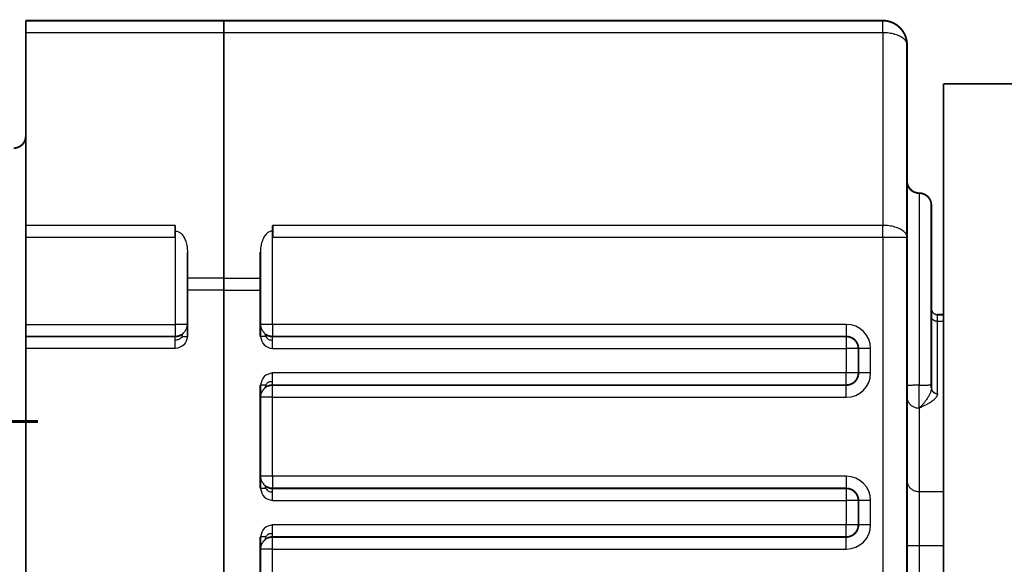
# Model space of a CAD drawing. Header units: inches. Extents: x -593 to 434, y -275 to 267.
# Tile 12 of 13: x 135 to 216, y -20 to 25. Entities that reach past the tile are written whole.
import ezdxf

# ---------------------------------------------------------------- set-up
doc = ezdxf.new("R2010")
doc.units = ezdxf.units.IN
doc.linetypes.add('DOT_CENTER', pattern=[14, 12, -1, 0, -1])
doc.layers.add('1', color=7, linetype='Continuous')
doc.layers.add('Rücksicht1_53', color=7, linetype='Continuous')

# ---------------------------------------------------------------- blocks, each defined once
blk = doc.blocks.new('Rücksicht1', base_point=(261.5, 0))
at = {"layer": '1', "color": 30, "linetype": 'DOT_CENTER', "const_width": 0.25}
blk.add_lwpolyline([(137, -8.557), (117.5, -8.557)], dxfattribs=at)
at = {"layer": 'Rücksicht1_53', "color": 124, "linetype": 'Continuous'}
for p, q in [((206.5, 23.443), (206.5, 24.443)), ((152.3, 23.443), (136, 23.443)), ((206.5, 23.443), (152.3, 23.443)), ((206.5, 23.443), (206.5, 7.587)), ((209.5, 10.243), (209.5, -5.566)), ((148.29, 7.587), (136, 7.587)), ((206.5, 7.587), (156.31, 7.587)), ((206.5, 6.587), (206.5, 7.587)), ((148.29, 6.587), (136, 6.587)), ((148.3, 7.123), (148.3, -0.557)), ((156.3, -0.557), (156.3, 7.123)), ((206.5, 6.587), (156.31, 6.587)), ((206.5, 6.587), (206.5, -68.428)), ((208.5, 6.587), (206.5, 6.587)), ((152.3, 3.257), (149.3, 3.257)), ((152.3, 3.257), (155.3, 3.257)), ((152.3, 2.257), (149.3, 2.257)), ((152.3, 2.257), (155.3, 2.257)), ((136, -0.557), (148.3, -0.557)), ((148.3, -0.557), (148.3, -1.557)), ((149.3, -0.557), (148.3, -0.557)), ((156.3, -0.557), (155.3, -0.557)), ((156.3, -0.557), (156.3, -1.557)), ((203.5, -0.557), (156.3, -0.557)), ((203.5, -0.557), (203.5, -1.557)), ((211.5, -0.318), (211, -0.318)), ((211, -6.253), (211, -0.318)), ((203.5, -1.557), (203.5, -2.557)), ((148.3, -2.557), (136, -2.557)), ((156.3, -2.557), (203.5, -2.557)), ((204.5, -2.557), (203.5, -2.557)), ((203.5, -2.557), (203.5, -4.557)), ((205.5, -2.557), (204.5, -2.557)), ((205.5, -4.557), (205.5, -2.557)), ((203.5, -4.557), (156.3, -4.557)), ((203.5, -5.557), (203.5, -4.557)), ((204.5, -4.557), (203.5, -4.557)), ((205.5, -4.557), (204.5, -4.557)), ((156.3, -6.557), (156.3, -5.557)), ((203.5, -6.557), (203.5, -5.557)), ((209.5, -7.449), (209.5, -5.566)), ((156.3, -6.557), (155.3, -6.557)), ((156.3, -13.057), (156.3, -6.557)), ((156.3, -6.557), (203.5, -6.557)), ((209.5, -7.449), (209.5, -9.757)), ((209.5, -9.757), (209.5, -14.318)), ((209.5, -9.757), (209.5, -14.318)), ((156.3, -13.057), (155.3, -13.057)), ((156.3, -13.057), (156.3, -14.057)), ((203.5, -13.057), (156.3, -13.057)), ((203.5, -13.057), (203.5, -14.057)), ((203.5, -14.057), (203.5, -15.057)), ((209.5, -14.318), (209.5, -18.757)), ((209.5, -14.318), (209.5, -18.757)), ((209.5, -14.318), (211.5, -14.318)), ((156.3, -15.057), (203.5, -15.057)), ((204.5, -15.057), (203.5, -15.057)), ((203.5, -15.057), (203.5, -17.057)), ((205.5, -15.057), (204.5, -15.057)), ((205.5, -17.057), (205.5, -15.057)), ((203.5, -17.057), (156.3, -17.057)), ((203.5, -18.057), (203.5, -17.057)), ((204.5, -17.057), (203.5, -17.057)), ((205.5, -17.057), (204.5, -17.057)), ((156.3, -19.057), (156.3, -18.057)), ((203.5, -19.057), (203.5, -18.057)), ((156.3, -19.057), (155.3, -19.057)), ((156.3, -19.057), (203.5, -19.057)), ((156.3, -25.557), (156.3, -19.057)), ((208.5, -18.757), (209.5, -18.757)), ((209.5, -18.757), (209.5, -37.757)), ((209.5, -18.757), (209.5, -37.757)), ((209.5, -18.757), (211.5, -18.757))]:
    blk.add_line(p, q, dxfattribs=at)
at = {"layer": 'Rücksicht1_53', "color": 2, "linetype": 'Continuous', "const_width": 0.15}
for points in [[(152.3, 24.443), (136, 24.443)], [(136, 24.443), (136, 23.443)], [(206.5, 24.443), (152.3, 24.443)], [(152.3, 23.443), (152.3, 24.443)], [(152.3, 23.443), (152.3, 24.443)], [(136, 23.443), (136, 14.943)], [(152.3, 23.443), (152.3, 3.257)], [(152.3, 23.443), (152.3, 3.257)], [(208.5, 22.443), (208.5, 11.243)], [(211.5, 19.243), (211.5, 0.243)], [(211.5, 19.243), (221.5, 19.243)], [(136, 14.943), (136, 7.587)], [(208.5, 11.243), (208.5, 6.587)], [(210.5, 0.743), (210.5, 9.243)], [(136, 7.587), (136, 6.587)], [(148.29, 7.587), (148.29, 7.123)], [(156.31, 7.587), (156.31, 7.123)], [(136, 6.587), (136, -0.557)], [(148.29, 7.123), (148.29, 6.587)], [(148.3, 7.123), (148.29, 7.123)], [(156.31, 7.123), (156.3, 7.123)], [(156.31, 7.123), (156.31, 6.587)], [(208.5, 6.587), (208.5, -5.62)], [(149.3, 5.391), (149.3, 3.257)], [(155.3, 5.391), (155.3, 3.257)], [(149.3, 3.257), (149.3, 2.257)], [(152.3, 3.257), (152.3, 2.257)], [(152.3, 3.257), (152.3, 2.257)], [(155.3, 3.257), (155.3, 2.257)], [(149.3, 2.257), (149.3, -0.557)], [(152.3, 2.257), (152.3, -65.928)], [(152.3, 2.257), (152.3, -65.928)], [(155.3, 2.257), (155.3, -0.557)], [(210.5, 0.126), (210.5, 0.743)], [(210.5, -5.512), (210.5, 0.126)], [(211.5, 0.243), (211, 0.243)], [(211.5, 0.243), (211.5, -0.318)], [(211.5, 0.243), (211.5, -0.318)], [(136, -0.557), (136, -1.557)], [(149.3, -0.557), (149.3, -1.557)], [(155.3, -0.557), (155.3, -1.557)], [(211.5, -0.318), (211.5, -9.757)], [(211.5, -0.318), (211.5, -9.757)], [(136, -1.557), (136, -2.557)], [(148.3, -1.557), (136, -1.557)], [(156.3, -1.557), (203.5, -1.557)], [(136, -21.557), (136, -2.557)], [(204.5, -2.557), (204.5, -4.557)], [(155.3, -5.557), (155.3, -6.557)], [(203.5, -5.557), (156.3, -5.557)], [(208.5, -5.62), (208.5, -6.561)], [(210.5, -5.809), (210.5, -5.512)], [(155.3, -6.557), (155.3, -13.057)], [(208.5, -6.561), (208.5, -13.43)], [(211.5, -9.757), (211.5, -14.318)], [(211.5, -9.757), (211.5, -14.318)], [(155.3, -13.057), (155.3, -14.057)], [(208.5, -13.43), (208.5, -18.757)], [(156.3, -14.057), (203.5, -14.057)], [(211.5, -14.318), (211.5, -18.757)], [(211.5, -14.318), (211.5, -18.757)], [(204.5, -15.057), (204.5, -17.057)], [(155.3, -18.057), (155.3, -19.057)], [(203.5, -18.057), (156.3, -18.057)], [(155.3, -19.057), (155.3, -25.557)], [(208.5, -18.757), (208.5, -56.757)], [(211.5, -18.757), (211.5, -56.757)], [(211.5, -18.757), (211.5, -56.757)]]:
    blk.add_lwpolyline(points, dxfattribs=at)
for points in [[(208.5, 22.443, 0.414214), (206.5, 24.443, 0.414214)], [(135, 13.943, 0.414214), (136, 14.943, 0.414214)], [(208.5, 11.243, 0.414214), (209.5, 10.243, 0.414214)], [(210.5, 9.243, 0.414214), (209.5, 10.243, 0.414214)], [(148.3, -1.557, 0.142874), (148.838, -1.4, 0.142874)], [(155.762, -1.4, 0.142874), (156.3, -1.557, 0.142874)], [(204.5, -2.557, 0.414214), (203.5, -1.557, 0.414214)], [(203.5, -5.557, 0.414214), (204.5, -4.557, 0.414214)], [(156.3, -5.557, 0.106764), (155.887, -5.646, 0.106764)], [(155.762, -13.9, 0.142874), (156.3, -14.057, 0.142874)], [(204.5, -15.057, 0.414214), (203.5, -14.057, 0.414214)], [(203.5, -18.057, 0.414214), (204.5, -17.057, 0.414214)], [(156.3, -18.057, 0.106764), (155.887, -18.146, 0.106764)]]:
    blk.add_lwpolyline(points, format="xyb", dxfattribs=at)
at = {"layer": 'Rücksicht1_53', "color": 124, "linetype": 'Continuous'}
for centre, start, end in [((203.5, -2.557), 0, 90), ((203.5, -4.557), -90, 0), ((203.5, -15.057), 0, 90), ((203.5, -17.057), -90, 0)]:
    blk.add_arc(centre, 2, start, end, dxfattribs=at)
for points, knots in [([(208.5, 22.443), (208.485, 22.533), (208.452, 22.727), (208.222, 22.971), (207.902, 23.173), (207.487, 23.325), (207.011, 23.424), (206.673, 23.437), (206.5, 23.443)], [0, 0, 0, 0, 0.267641, 0.580831, 0.960191, 1.403844, 1.896442, 2.415201, 2.415201, 2.415201, 2.415201]), ([(208.5, 6.587), (208.485, 6.676), (208.452, 6.871), (208.222, 7.114), (207.902, 7.316), (207.487, 7.468), (207.011, 7.568), (206.673, 7.58), (206.5, 7.587)], [0, 0, 0, 0, 0.267641, 0.580831, 0.960191, 1.403844, 1.896442, 2.415201, 2.415201, 2.415201, 2.415201]), ([(211, -0.318), (210.993, -0.318), (210.978, -0.318), (210.955, -0.316), (210.932, -0.314), (210.909, -0.311), (210.886, -0.306), (210.862, -0.301), (210.839, -0.295), (210.816, -0.287), (210.793, -0.278), (210.77, -0.269), (210.748, -0.258), (210.726, -0.246), (210.705, -0.233), (210.685, -0.219), (210.665, -0.204), (210.646, -0.188), (210.629, -0.172), (210.612, -0.154), (210.596, -0.136), (210.581, -0.117), (210.568, -0.098), (210.556, -0.078), (210.545, -0.058), (210.535, -0.038), (210.526, -0.017), (210.519, 0.004), (210.513, 0.024), (210.508, 0.045), (210.504, 0.066), (210.502, 0.086), (210.5, 0.106), (210.5, 0.119), (210.5, 0.126)], [0, 0, 0, 0, 0.0222945, 0.0449721, 0.0680087, 0.0913773, 0.1150485, 0.1389896, 0.1631664, 0.1875421, 0.2120785, 0.2367361, 0.2614745, 0.2862532, 0.3110318, 0.3357706, 0.3604311, 0.3849764, 0.4093716, 0.4335843, 0.4575848, 0.4813461, 0.5048442, 0.5280583, 0.5509704, 0.5735656, 0.5958314, 0.6177582, 0.6393382, 0.660566, 0.6814378, 0.7019513, 0.7221053, 0.7418997, 0.7418997, 0.7418997, 0.7418997]), ([(211, -0.318), (211, -0.237), (211, -0.097), (211, 0.066), (211, 0.172), (211, 0.22), (211, 0.243)], [0, 0, 0, 0, 0.2428842, 0.4188945, 0.4900609, 0.5612273, 0.5612273, 0.5612273, 0.5612273]), ([(148.3, -1.85), (148.3, -1.808), (148.3, -1.736), (148.3, -1.651), (148.3, -1.595), (148.3, -1.569), (148.3, -1.557)], [0, 0, 0, 0, 0.1243628, 0.2167728, 0.254833, 0.2928932, 0.2928932, 0.2928932, 0.2928932]), ([(148.858, -1.557), (148.786, -1.651), (148.646, -1.836), (148.414, -1.845), (148.3, -1.85)], [0, 0, 0, 0, 0.3365166, 0.6607595, 0.6607595, 0.6607595, 0.6607595]), ([(148.858, -1.557), (148.864, -1.505), (148.873, -1.417), (148.919, -1.341), (148.937, -1.31)], [0, 0, 0, 0, 0.1530578, 0.2618082, 0.2618082, 0.2618082, 0.2618082]), ([(148.858, -1.557), (148.892, -1.557), (148.96, -1.557), (149.068, -1.557), (149.181, -1.557), (149.26, -1.557), (149.3, -1.557)], [0, 0, 0, 0, 0.1020502, 0.2041004, 0.3229473, 0.4417942, 0.4417942, 0.4417942, 0.4417942]), ([(155.742, -1.557), (155.708, -1.557), (155.64, -1.557), (155.532, -1.557), (155.419, -1.557), (155.34, -1.557), (155.3, -1.557)], [0, 0, 0, 0, 0.1020502, 0.2041004, 0.3229473, 0.4417942, 0.4417942, 0.4417942, 0.4417942]), ([(155.742, -1.557), (155.736, -1.505), (155.727, -1.417), (155.681, -1.341), (155.663, -1.31)], [0, 0, 0, 0, 0.1530578, 0.2618082, 0.2618082, 0.2618082, 0.2618082]), ([(155.742, -1.557), (155.814, -1.651), (155.954, -1.836), (156.186, -1.845), (156.3, -1.85)], [0, 0, 0, 0, 0.3365166, 0.6607595, 0.6607595, 0.6607595, 0.6607595]), ([(156.3, -1.85), (156.3, -1.813), (156.3, -1.74), (156.3, -1.655), (156.3, -1.595), (156.3, -1.569), (156.3, -1.557)], [0, 0, 0, 0, 0.111147, 0.2167728, 0.254833, 0.2928932, 0.2928932, 0.2928932, 0.2928932]), ([(148.3, -2.557), (148.3, -2.492), (148.3, -2.364), (148.3, -2.179), (148.3, -2.008), (148.3, -1.9), (148.3, -1.85)], [0, 0, 0, 0, 0.1950903, 0.3826835, 0.5555702, 0.7071068, 0.7071068, 0.7071068, 0.7071068]), ([(156.3, -2.557), (156.3, -2.492), (156.3, -2.364), (156.3, -2.178), (156.3, -2.007), (156.3, -1.899), (156.3, -1.85)], [0, 0, 0, 0, 0.1950903, 0.3826835, 0.558168, 0.7071068, 0.7071068, 0.7071068, 0.7071068]), ([(156.3, -5.264), (156.3, -5.208), (156.3, -5.1), (156.3, -4.935), (156.3, -4.79), (156.3, -4.662), (156.3, -4.591), (156.3, -4.557)], [0, 0, 0, 0, 0.1676646, 0.3244233, 0.4950135, 0.602894, 0.7071068, 0.7071068, 0.7071068, 0.7071068]), ([(155.742, -5.557), (155.708, -5.557), (155.64, -5.557), (155.532, -5.557), (155.419, -5.557), (155.34, -5.557), (155.3, -5.557)], [0, 0, 0, 0, 0.1020502, 0.2041004, 0.3229473, 0.4417942, 0.4417942, 0.4417942, 0.4417942]), ([(155.742, -5.557), (155.736, -5.615), (155.725, -5.713), (155.668, -5.791), (155.645, -5.822)], [0, 0, 0, 0, 0.1727317, 0.2863525, 0.2863525, 0.2863525, 0.2863525]), ([(155.742, -5.557), (155.762, -5.528), (155.8, -5.474), (155.856, -5.403), (155.904, -5.343), (155.956, -5.297), (156.032, -5.271), (156.148, -5.264), (156.241, -5.264), (156.3, -5.264)], [0, 0, 0, 0, 0.1058004, 0.1973029, 0.2719358, 0.3348454, 0.4034219, 0.5077263, 0.6833354, 0.6833354, 0.6833354, 0.6833354]), ([(156.3, -5.557), (156.3, -5.544), (156.3, -5.519), (156.3, -5.452), (156.3, -5.367), (156.3, -5.295), (156.3, -5.264)], [0, 0, 0, 0, 0.0380602, 0.0761205, 0.1993053, 0.2928932, 0.2928932, 0.2928932, 0.2928932]), ([(209.5, -5.566), (209.448, -5.566), (209.345, -5.566), (209.194, -5.568), (209.05, -5.571), (208.917, -5.576), (208.799, -5.581), (208.706, -5.587), (208.637, -5.592), (208.59, -5.597), (208.552, -5.602), (208.526, -5.608), (208.507, -5.611), (208.502, -5.618), (208.5, -5.62)], [0, 0, 0, 0, 0.156436, 0.309031, 0.454041, 0.587909, 0.707357, 0.80947, 0.866699, 0.914441, 0.95234, 0.979984, 0.997266, 1.005133, 1.005133, 1.005133, 1.005133]), ([(209.5, -5.566), (209.552, -5.566), (209.655, -5.565), (209.806, -5.563), (209.95, -5.56), (210.083, -5.556), (210.201, -5.551), (210.294, -5.545), (210.363, -5.539), (210.41, -5.534), (210.448, -5.53), (210.474, -5.524), (210.493, -5.52), (210.498, -5.514), (210.5, -5.512)], [0, 0, 0, 0, 0.156436, 0.309031, 0.454041, 0.587909, 0.707357, 0.80947, 0.866699, 0.914441, 0.95234, 0.979984, 0.997266, 1.005133, 1.005133, 1.005133, 1.005133]), ([(210.5, -5.809), (210.498, -5.844), (210.495, -5.913), (210.473, -6.017), (210.441, -6.122), (210.398, -6.228), (210.346, -6.338), (210.29, -6.442), (210.224, -6.554), (210.151, -6.668), (210.073, -6.781), (209.998, -6.885), (209.922, -6.985), (209.837, -7.09), (209.752, -7.19), (209.683, -7.267), (209.629, -7.324), (209.587, -7.366), (209.544, -7.408), (209.515, -7.435), (209.5, -7.449)], [0, 0, 0, 0, 0.103301, 0.208442, 0.315381, 0.435582, 0.548991, 0.680592, 0.790449, 0.938419, 1.085877, 1.20218, 1.323158, 1.464417, 1.605656, 1.718063, 1.77496, 1.839849, 1.895432, 1.957592, 1.957592, 1.957592, 1.957592]), ([(211, -6.253), (211, -6.269), (210.999, -6.297), (210.992, -6.338), (210.983, -6.377), (210.966, -6.428), (210.938, -6.491), (210.894, -6.562), (210.84, -6.633), (210.757, -6.724), (210.636, -6.83), (210.458, -6.958), (210.247, -7.085), (210.047, -7.19), (209.881, -7.271), (209.776, -7.321), (209.691, -7.361), (209.627, -7.391), (209.564, -7.42), (209.521, -7.439), (209.5, -7.449)], [0, 0, 0, 0, 0.046957, 0.083754, 0.124141, 0.168847, 0.242407, 0.332516, 0.417806, 0.509465, 0.701038, 0.899653, 1.165013, 1.440306, 1.578235, 1.719031, 1.789517, 1.859227, 1.930071, 1.999646, 1.999646, 1.999646, 1.999646]), ([(210.5, -5.809), (210.5, -5.816), (210.5, -5.829), (210.502, -5.849), (210.504, -5.87), (210.508, -5.89), (210.513, -5.911), (210.519, -5.932), (210.526, -5.952), (210.535, -5.973), (210.545, -5.993), (210.556, -6.013), (210.568, -6.033), (210.581, -6.052), (210.596, -6.071), (210.612, -6.089), (210.629, -6.107), (210.646, -6.123), (210.665, -6.139), (210.685, -6.154), (210.705, -6.168), (210.726, -6.181), (210.748, -6.193), (210.77, -6.204), (210.793, -6.214), (210.816, -6.222), (210.839, -6.23), (210.862, -6.236), (210.886, -6.242), (210.909, -6.246), (210.932, -6.249), (210.955, -6.252), (210.978, -6.253), (210.993, -6.253), (211, -6.253)], [0, 0, 0, 0, 0.0197944, 0.0399484, 0.0604619, 0.0813336, 0.1025615, 0.1241415, 0.1460682, 0.168334, 0.1909292, 0.2138413, 0.2370554, 0.2605535, 0.2843148, 0.3083153, 0.332528, 0.3569232, 0.3814685, 0.406129, 0.4308678, 0.4556464, 0.4804251, 0.5051635, 0.5298211, 0.5543575, 0.5787331, 0.6029099, 0.6268511, 0.6505222, 0.6738909, 0.6969275, 0.719605, 0.7418996, 0.7418996, 0.7418996, 0.7418996]), ([(208.5, -6.561), (208.507, -6.639), (208.52, -6.796), (208.627, -7.013), (208.787, -7.199), (208.997, -7.34), (209.24, -7.432), (209.413, -7.443), (209.5, -7.449)], [0, 0, 0, 0, 0.232281, 0.468549, 0.711571, 0.962164, 1.219135, 1.479715, 1.479715, 1.479715, 1.479715]), ([(208.5, -13.43), (208.507, -13.508), (208.52, -13.665), (208.627, -13.882), (208.787, -14.068), (208.997, -14.209), (209.24, -14.301), (209.413, -14.312), (209.5, -14.318)], [0, 0, 0, 0, 0.232281, 0.468549, 0.711571, 0.962164, 1.219135, 1.479715, 1.479715, 1.479715, 1.479715]), ([(155.742, -14.057), (155.708, -14.057), (155.64, -14.057), (155.532, -14.057), (155.419, -14.057), (155.34, -14.057), (155.3, -14.057)], [0, 0, 0, 0, 0.1020502, 0.2041004, 0.3229473, 0.4417942, 0.4417942, 0.4417942, 0.4417942]), ([(155.742, -14.057), (155.736, -14.005), (155.727, -13.917), (155.681, -13.841), (155.663, -13.81)], [0, 0, 0, 0, 0.1530578, 0.2618082, 0.2618082, 0.2618082, 0.2618082]), ([(155.742, -14.057), (155.814, -14.151), (155.954, -14.336), (156.186, -14.345), (156.3, -14.35)], [0, 0, 0, 0, 0.3365166, 0.6607595, 0.6607595, 0.6607595, 0.6607595]), ([(156.3, -14.35), (156.3, -14.312), (156.3, -14.24), (156.3, -14.155), (156.3, -14.095), (156.3, -14.069), (156.3, -14.057)], [0, 0, 0, 0, 0.1116934, 0.2167728, 0.254833, 0.2928932, 0.2928932, 0.2928932, 0.2928932]), ([(156.3, -15.057), (156.3, -14.992), (156.3, -14.864), (156.3, -14.678), (156.3, -14.507), (156.3, -14.399), (156.3, -14.35)], [0, 0, 0, 0, 0.1950903, 0.3826835, 0.558632, 0.7071068, 0.7071068, 0.7071068, 0.7071068]), ([(155.742, -18.057), (155.762, -18.028), (155.8, -17.974), (155.856, -17.903), (155.904, -17.843), (155.956, -17.797), (156.032, -17.771), (156.148, -17.764), (156.241, -17.764), (156.3, -17.764)], [0, 0, 0, 0, 0.1058004, 0.1973029, 0.2719358, 0.3348454, 0.4034219, 0.5077263, 0.6833354, 0.6833354, 0.6833354, 0.6833354]), ([(156.3, -17.764), (156.3, -17.709), (156.3, -17.601), (156.3, -17.436), (156.3, -17.29), (156.3, -17.162), (156.3, -17.091), (156.3, -17.057)], [0, 0, 0, 0, 0.1649604, 0.3244233, 0.4950135, 0.602894, 0.7071068, 0.7071068, 0.7071068, 0.7071068]), ([(156.3, -18.057), (156.3, -18.044), (156.3, -18.019), (156.3, -17.952), (156.3, -17.867), (156.3, -17.795), (156.3, -17.764)], [0, 0, 0, 0, 0.0380602, 0.0761205, 0.1993053, 0.2928932, 0.2928932, 0.2928932, 0.2928932]), ([(155.742, -18.057), (155.708, -18.057), (155.64, -18.057), (155.532, -18.057), (155.419, -18.057), (155.34, -18.057), (155.3, -18.057)], [0, 0, 0, 0, 0.1020502, 0.2041004, 0.3229473, 0.4417942, 0.4417942, 0.4417942, 0.4417942]), ([(155.742, -18.057), (155.736, -18.115), (155.725, -18.213), (155.668, -18.291), (155.645, -18.322)], [0, 0, 0, 0, 0.1727317, 0.2863525, 0.2863525, 0.2863525, 0.2863525])]:
    blk.add_open_spline(points, degree=3, knots=knots, dxfattribs=at)
at = {"layer": 'Rücksicht1_53', "color": 2, "linetype": 'Continuous'}
for points, knots in [([(148.3, 7.123), (148.389, 7.11), (148.577, 7.083), (148.823, 6.888), (149.027, 6.609), (149.181, 6.248), (149.281, 5.834), (149.294, 5.541), (149.3, 5.391)], [0, 0, 0, 0, 0.265463, 0.562293, 0.906762, 1.299107, 1.728624, 2.178205, 2.178205, 2.178205, 2.178205]), ([(156.3, 7.123), (156.211, 7.11), (156.023, 7.083), (155.777, 6.888), (155.573, 6.609), (155.419, 6.248), (155.319, 5.834), (155.306, 5.541), (155.3, 5.391)], [0, 0, 0, 0, 0.265463, 0.562293, 0.906762, 1.299107, 1.728624, 2.178205, 2.178205, 2.178205, 2.178205]), ([(210.5, 0.743), (210.501, 0.719), (210.503, 0.669), (210.519, 0.603), (210.541, 0.541), (210.57, 0.485), (210.606, 0.433), (210.649, 0.386), (210.693, 0.347), (210.746, 0.311), (210.798, 0.284), (210.86, 0.262), (210.926, 0.246), (210.975, 0.244), (211, 0.243)], [0, 0, 0, 0, 0.074143, 0.148283, 0.2027772, 0.2704078, 0.3379635, 0.3924073, 0.4599612, 0.5144085, 0.5820388, 0.6365314, 0.7106742, 0.7848179, 0.7848179, 0.7848179, 0.7848179]), ([(148.937, -1.31), (148.941, -1.306), (148.947, -1.298), (148.971, -1.27), (149.008, -1.226), (149.058, -1.165), (149.107, -1.1), (149.154, -1.033), (149.196, -0.963), (149.233, -0.889), (149.262, -0.812), (149.28, -0.745), (149.29, -0.689), (149.295, -0.65), (149.299, -0.61), (149.3, -0.582), (149.3, -0.564), (149.3, -0.559), (149.3, -0.557)], [0, 0, 0, 0, 0.0155575, 0.0312975, 0.1085483, 0.1885677, 0.2700624, 0.3509994, 0.4337536, 0.5150529, 0.5973724, 0.6832057, 0.7229314, 0.7661674, 0.8016542, 0.8429987, 0.8499646, 0.8569305, 0.8569305, 0.8569305, 0.8569305]), ([(155.3, -0.557), (155.3, -0.559), (155.3, -0.564), (155.3, -0.583), (155.301, -0.611), (155.305, -0.651), (155.31, -0.69), (155.32, -0.745), (155.338, -0.813), (155.368, -0.89), (155.405, -0.964), (155.447, -1.034), (155.494, -1.101), (155.543, -1.166), (155.593, -1.227), (155.63, -1.271), (155.653, -1.298), (155.659, -1.306), (155.663, -1.31)], [0, 0, 0, 0, 0.0073031, 0.0146062, 0.0558026, 0.0912189, 0.1347135, 0.174676, 0.2605911, 0.3430402, 0.4242688, 0.5069605, 0.5882099, 0.6699959, 0.7497477, 0.8267219, 0.8419115, 0.8569306, 0.8569306, 0.8569306, 0.8569306]), ([(148.838, -1.4), (148.844, -1.395), (148.857, -1.387), (148.873, -1.376), (148.886, -1.366), (148.895, -1.357), (148.904, -1.348), (148.914, -1.337), (148.925, -1.324), (148.933, -1.315), (148.937, -1.31)], [0, 0, 0, 0, 0.0244595, 0.045224, 0.0590405, 0.072907, 0.0844273, 0.0976528, 0.1155968, 0.1350554, 0.1350554, 0.1350554, 0.1350554]), ([(155.663, -1.31), (155.667, -1.315), (155.675, -1.324), (155.686, -1.337), (155.696, -1.348), (155.705, -1.357), (155.714, -1.366), (155.727, -1.376), (155.743, -1.387), (155.755, -1.395), (155.762, -1.4)], [0, 0, 0, 0, 0.0194586, 0.0374026, 0.0506281, 0.0621485, 0.076015, 0.0898314, 0.1105959, 0.1350554, 0.1350554, 0.1350554, 0.1350554]), ([(155.887, -5.646), (155.884, -5.647), (155.877, -5.65), (155.859, -5.659), (155.831, -5.674), (155.8, -5.694), (155.774, -5.713), (155.749, -5.733), (155.717, -5.759), (155.688, -5.783), (155.663, -5.805), (155.652, -5.815), (155.645, -5.822)], [0, 0, 0, 0, 0.0103043, 0.0220657, 0.0624771, 0.1047182, 0.1313086, 0.1599279, 0.200489, 0.2553993, 0.2725097, 0.3004823, 0.3004823, 0.3004823, 0.3004823]), ([(155.645, -5.822), (155.641, -5.826), (155.632, -5.834), (155.61, -5.854), (155.581, -5.884), (155.545, -5.925), (155.509, -5.971), (155.474, -6.019), (155.443, -6.068), (155.417, -6.114), (155.397, -6.154), (155.38, -6.189), (155.362, -6.231), (155.345, -6.279), (155.329, -6.332), (155.317, -6.385), (155.308, -6.438), (155.303, -6.484), (155.301, -6.522), (155.3, -6.542), (155.3, -6.554), (155.3, -6.556), (155.3, -6.557)], [0, 0, 0, 0, 0.0180289, 0.0364179, 0.0882798, 0.1433643, 0.2012124, 0.2613824, 0.3234585, 0.373667, 0.4187539, 0.4584379, 0.4923943, 0.5544721, 0.6103506, 0.6601338, 0.7165785, 0.7711274, 0.7992152, 0.8300162, 0.8325895, 0.8351628, 0.8351628, 0.8351628, 0.8351628]), ([(155.3, -13.057), (155.3, -13.059), (155.3, -13.064), (155.3, -13.083), (155.301, -13.111), (155.305, -13.151), (155.31, -13.19), (155.32, -13.245), (155.338, -13.313), (155.368, -13.391), (155.405, -13.464), (155.447, -13.534), (155.494, -13.602), (155.543, -13.666), (155.593, -13.727), (155.63, -13.771), (155.653, -13.798), (155.659, -13.806), (155.663, -13.81)], [0, 0, 0, 0, 0.0073324, 0.0146649, 0.0558744, 0.0913057, 0.1348128, 0.1747884, 0.2607133, 0.3431776, 0.424398, 0.5070824, 0.5883692, 0.67019, 0.74991, 0.8268512, 0.8419754, 0.8569306, 0.8569306, 0.8569306, 0.8569306]), ([(155.663, -13.81), (155.667, -13.815), (155.675, -13.824), (155.686, -13.837), (155.696, -13.848), (155.705, -13.857), (155.714, -13.866), (155.727, -13.876), (155.743, -13.887), (155.755, -13.895), (155.762, -13.9)], [0, 0, 0, 0, 0.0194586, 0.0374026, 0.0506281, 0.0621485, 0.076015, 0.0898314, 0.1105959, 0.1350554, 0.1350554, 0.1350554, 0.1350554]), ([(155.645, -18.322), (155.642, -18.324), (155.637, -18.329), (155.623, -18.342), (155.605, -18.359), (155.585, -18.38), (155.567, -18.4), (155.55, -18.42), (155.523, -18.452), (155.49, -18.497), (155.456, -18.547), (155.43, -18.592), (155.408, -18.631), (155.386, -18.675), (155.366, -18.721), (155.349, -18.767), (155.335, -18.81), (155.325, -18.85), (155.315, -18.894), (155.307, -18.942), (155.302, -18.987), (155.3, -19.024), (155.3, -19.043), (155.3, -19.055), (155.3, -19.056), (155.3, -19.057)], [0, 0, 0, 0, 0.0113156, 0.0227866, 0.0562746, 0.0860834, 0.1097238, 0.1364477, 0.1660832, 0.2339828, 0.3045845, 0.3453953, 0.3906391, 0.4397468, 0.492202, 0.5412274, 0.5865174, 0.6281434, 0.6661386, 0.7209265, 0.7740433, 0.8010437, 0.8308168, 0.8329973, 0.8351777, 0.8351777, 0.8351777, 0.8351777]), ([(155.887, -18.146), (155.884, -18.147), (155.877, -18.15), (155.859, -18.159), (155.831, -18.174), (155.8, -18.194), (155.774, -18.213), (155.749, -18.233), (155.717, -18.259), (155.686, -18.285), (155.661, -18.307), (155.65, -18.317), (155.645, -18.322)], [0, 0, 0, 0, 0.0103043, 0.0220657, 0.0624772, 0.1047182, 0.1313086, 0.159928, 0.200489, 0.2553994, 0.2815485, 0.3004823, 0.3004823, 0.3004823, 0.3004823])]:
    blk.add_open_spline(points, degree=3, knots=knots, dxfattribs=at)
for points in [[(149.3, -1.557), (149.232, -1.822), (149.095, -2.351), (148.565, -2.488), (148.3, -2.557)], [(155.3, -1.557), (155.368, -1.822), (155.505, -2.351), (156.035, -2.488), (156.3, -2.557)], [(156.3, -4.557), (156.035, -4.625), (155.505, -4.762), (155.368, -5.292), (155.3, -5.557)], [(155.3, -14.057), (155.368, -14.322), (155.505, -14.851), (156.035, -14.988), (156.3, -15.057)], [(156.3, -17.057), (156.035, -17.125), (155.505, -17.262), (155.368, -17.792), (155.3, -18.057)]]:
    blk.add_open_spline(points, degree=3, dxfattribs=at)

msp = doc.modelspace()

# ---------------------------------------------------------------- block references
msp.add_blockref('Rücksicht1', (261.5, 0))

doc.saveas('drawing.dxf')
